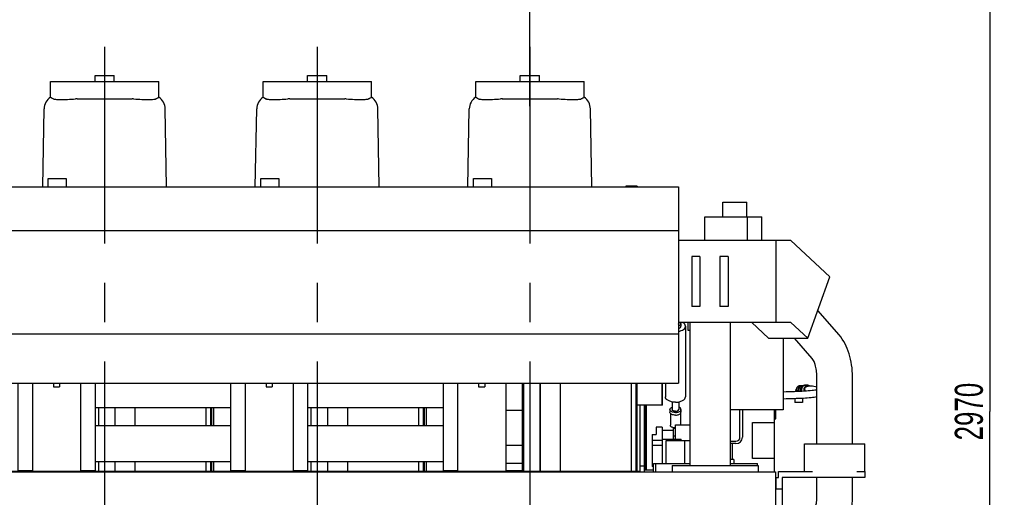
# Model space of a CAD drawing. Header units: millimetres. Extents: x 0 to 1189, y 0 to 841.
# Tile 83 of 100: x 786 to 909, y 664 to 723. Entities that reach past the tile are written whole.
import ezdxf
from ezdxf.enums import TextEntityAlignment as Align

# ---------------------------------------------------------------- set-up
doc = ezdxf.new("R2010")
doc.units = ezdxf.units.MM
doc.header["$LTSCALE"] = 65.395
doc.linetypes.add('CENTER', pattern=[0.6, 0.375, -0.075, 0.075, -0.075])
doc.layers.get('0').update_dxf_attribs({"linetype": 'CONTINUOUS'})
for name, color, linetype in [('1907_210700_40_SIMPLE1_X_ABL197', 7, 'CONTINUOUS'), ('1907_210700_40_SIMPLE1_X_ABL199', 7, 'CONTINUOUS'), ('1907_210700_40_SIMPLE1_X_ABL201', 7, 'CONTINUOUS'), ('1907_411000_10_SIMPLE1_E_ABL184', 7, 'CONTINUOUS'), ('1907_411100_04_SIMPLE1_D_ABL189', 7, 'CONTINUOUS'), ('1997_832000_08_SIMPLE1_X_ABL99', 7, 'CONTINUOUS'), ('32007_040000_TLKGS_KS_V_ABL104', 7, 'CONTINUOUS'), ('32007_041000_TLKGS_KS_V_ABL105', 7, 'CONTINUOUS'), ('32097_030000_TLKGS_V_ABL12', 7, 'CONTINUOUS'), ('32097_100000_TLKGS_V_ABL31', 7, 'CONTINUOUS'), ('32097_111000_01_SIMPLE1_X_ABL74', 7, 'CONTINUOUS'), ('32097_111400_01_SIMPLE1_X_ABL92', 7, 'CONTINUOUS'), ('32097_200000_TLKGS_V_ABL101', 7, 'CONTINUOUS'), ('32097_700000_TLKGS_V_ABL13', 7, 'CONTINUOUS'), ('32097_800000_TLKGS_V_ABL24', 7, 'CONTINUOUS'), ('new_view_1_VBL0', 7, 'CONTINUOUS')]:
    doc.layers.add(name, color=color, linetype=linetype)
doc.styles.get("Standard").update_dxf_attribs({"font": 'txt', "width": 0.6})
doc.dimstyles.new('DIMSTYLE_2', dxfattribs={"dimtxt": 3.5, "dimasz": 3.5, "dimexe": 1.8, "dimexo": 0, "dimgap": 0.875, "dimtad": 1, "dimdec": 0, "dimlfac": 20, "dimdsep": 46, "dimtxsty": 'STANDARD', "dimblk": '_FILLED', "dimblk1": '_FILLED', "dimblk2": '_FILLED', "dimcen": 0.09, "dimadec": 0, "dimazin": 0, "dimtp": 2, "dimtm": 2, "dimtfac": 1, "dimtdec": 0, "dimtofl": 0, "dimtmove": 0, "dimatfit": 3, "dimldrblk": '_FILLED', "dimfxl": 1, "dimtolj": 1, "dimarcsym": 0})
doc.dimstyles.new('DIMSTYLE_3', dxfattribs={"dimtxt": 3.5, "dimasz": 3.5, "dimexe": 1.8, "dimexo": 0, "dimgap": 0.875, "dimtad": 1, "dimdec": 1, "dimlfac": 20, "dimdsep": 46, "dimtxsty": 'STANDARD', "dimblk": '_FILLED', "dimblk1": '_FILLED', "dimblk2": '_FILLED', "dimcen": 0.09, "dimadec": 0, "dimazin": 0, "dimtp": 2, "dimtm": 2, "dimtfac": 1, "dimtdec": 1, "dimtofl": 0, "dimtmove": 0, "dimatfit": 3, "dimldrblk": '_FILLED', "dimfxl": 1, "dimtolj": 1, "dimarcsym": 0})

# ---------------------------------------------------------------- blocks, each defined once
blk = doc.blocks.new('_FILLED')
at = {"color": 0, "linetype": 'BYBLOCK'}
blk.add_solid([(0, 0), (-1, 0.167), (-1, -0.167)], dxfattribs=at)
blk = doc.blocks.new('*D2')
at = {"color": 2, "linetype": 'CONTINUOUS'}
for p, q in [((539.45, 712.82), (539.45, 760.35)), ((850, 712.35), (850, 760.35)), ((539.45, 758.55), (694.72, 758.55)), ((850, 758.55), (694.72, 758.55))]:
    blk.add_line(p, q, dxfattribs=at)
at = {"color": 2, "linetype": 'CONTINUOUS', "xscale": 3.5, "yscale": 3.5, "zscale": 3.5, "rotation": 180}
blk.add_blockref('_FILLED', (539.45, 758.55), dxfattribs=at)
at = {"color": 2, "linetype": 'CONTINUOUS', "xscale": 3.5, "yscale": 3.5, "zscale": 3.5}
blk.add_blockref('_FILLED', (850, 758.55), dxfattribs=at)
at = {"color": 2, "linetype": 'CONTINUOUS', "width": 0.647619}
blk.add_text(' 6335', height=3.5, dxfattribs=at).set_placement((694.72, 759.42), align=Align.CENTER)
blk = doc.blocks.new('*D23')
at = {"color": 2, "linetype": 'CONTINUOUS'}
for p, q in [((563.4, 748.5), (909.14, 748.5)), ((907.34, 748.5), (907.34, 674.25)), ((907.34, 600), (907.34, 674.25)), ((896.51, 600), (909.14, 600))]:
    blk.add_line(p, q, dxfattribs=at)
at = {"color": 2, "linetype": 'CONTINUOUS', "xscale": 3.5, "yscale": 3.5, "zscale": 3.5}
for p, rotation in [((907.34, 748.5), 90), ((907.34, 600), 270)]:
    blk.add_blockref('_FILLED', p, dxfattribs=dict(at, rotation=rotation))
at = {"color": 2, "linetype": 'CONTINUOUS', "width": 0.690476}
blk.add_text('2970', height=3.5, rotation=90, dxfattribs=at).set_placement((906.47, 674.25), align=Align.CENTER)
blk = doc.blocks.new('32097_727000_01_SIMPLE1_T1_VOR_PBL17', base_point=(710.94, 712.25))
at = {"layer": '32097_727000_01_SIMPLE1_T1_VOR_PBL17', "color": 7, "linetype": 'CONTINUOUS'}
for p, q in [((789.96, 703.35), (792.21, 703.35)), ((789.96, 702.3), (789.96, 703.35)), ((792.21, 703.35), (792.21, 702.3)), ((816.46, 703.35), (818.71, 703.35)), ((816.46, 702.3), (816.46, 703.35)), ((818.71, 703.35), (818.71, 702.3)), ((842.96, 703.35), (845.21, 703.35)), ((842.96, 702.3), (842.96, 703.35)), ((845.21, 703.35), (845.21, 702.3)), ((622.42, 702.3), (868.52, 702.3)), ((808.98, 702.3), (811.52, 702.3)), ((808.98, 702.3), (808.98, 702.3)), ((811.52, 702.3), (811.52, 702.3)), ((835.48, 702.3), (838.02, 702.3)), ((835.48, 702.3), (835.48, 702.3)), ((838.02, 702.3), (838.02, 702.3)), ((863.38, 702.37), (861.98, 702.37)), ((861.98, 702.37), (861.98, 702.3)), ((863.38, 702.31), (861.98, 702.31)), ((863.27, 702.31), (863.27, 702.3)), ((863.38, 702.37), (863.38, 702.3)), ((868.52, 702.3), (868.52, 677.8)), ((622.42, 696.83), (868.52, 696.83)), ((882.54, 695.58), (868.52, 695.58)), ((880.64, 695.58), (880.64, 685.38)), ((887.4, 691.08), (882.54, 695.58)), ((884.65, 683.43), (887.4, 691.08)), ((882.54, 685.38), (868.52, 685.38)), ((879.76, 683.43), (877.66, 685.38)), ((884.65, 683.43), (882.54, 685.38)), ((622.42, 683.93), (868.52, 683.93)), ((879.76, 683.43), (884.65, 683.43)), ((622.42, 677.8), (868.52, 677.8)), ((863.38, 675.05), (863.38, 677.8)), ((866.48, 675.05), (866.48, 677.8)), ((866.55, 675.05), (866.55, 677.8)), ((866.55, 675.05), (863.38, 675.05))]:
    blk.add_line(p, q, dxfattribs=at)
blk = doc.blocks.new('32097_727000_01_SIMPLE1_VORAB_ABL16', base_point=(710.94, 712.25))
at = {"layer": '32097_727000_01_SIMPLE1_T1_VOR_PBL17'}
blk.add_blockref('32097_727000_01_SIMPLE1_T1_VOR_PBL17', (710.94, 712.25), dxfattribs=at)
blk = doc.blocks.new('32097_700000_TLKGS_V_ABL13', base_point=(710.94, 712.25))
at = {"layer": '32097_727000_01_SIMPLE1_VORAB_ABL16'}
blk.add_blockref('32097_727000_01_SIMPLE1_VORAB_ABL16', (710.94, 712.25), dxfattribs=at)
blk = doc.blocks.new('32007_833000_01_SIMPLE1_T1_X_PBL170', base_point=(848.02, 672.35))
at = {"layer": '32007_833000_01_SIMPLE1_T1_X_PBL170', "color": 7, "linetype": 'CONTINUOUS'}
for p, q in [((849.05, 677.8), (849.05, 666.9)), ((847, 677.13), (847, 675.05)), ((847, 674.42), (849.05, 674.42)), ((847, 672.2), (847, 670.07)), ((847, 670.07), (849.05, 670.07)), ((847, 667.8), (849.05, 667.8)), ((847, 666.9), (849.05, 666.9))]:
    blk.add_line(p, q, dxfattribs=at)
blk = doc.blocks.new('32007_833000_01_SIMPLE1_X#AF1_ABL25', base_point=(709.48, 652.15))
at = {"layer": '32007_833000_01_SIMPLE1_T1_X_PBL170'}
blk.add_blockref('32007_833000_01_SIMPLE1_T1_X_PBL170', (848.02, 672.35), dxfattribs=at)
blk = doc.blocks.new('1997_832000_08_SIMPLE1_T2_X_PBL167', base_point=(791, 672.27))
at = {"layer": '1997_832000_08_SIMPLE1_T2_X_PBL167', "color": 7, "linetype": 'CONTINUOUS'}
for p, q in [((788, 677.8), (788, 672.2)), ((790.62, 677.8), (790.62, 677.32)), ((791.38, 677.8), (791.38, 677.32)), ((794, 677.8), (794, 672.2)), ((790.62, 677.32), (791.38, 677.32)), ((788, 670.93), (788, 666.75)), ((794, 670.93), (794, 666.75)), ((788, 666.8), (794, 666.8))]:
    blk.add_line(p, q, dxfattribs=at)
blk = doc.blocks.new('1997_832000_08_SIMPLE1_T2_X_PBL168', base_point=(817.5, 672.27))
at = {"layer": '1997_832000_08_SIMPLE1_T2_X_PBL168', "color": 7, "linetype": 'CONTINUOUS'}
for p, q in [((814.5, 677.8), (814.5, 672.2)), ((817.12, 677.8), (817.12, 677.32)), ((817.88, 677.8), (817.88, 677.32)), ((820.5, 677.8), (820.5, 672.2)), ((817.12, 677.32), (817.88, 677.32)), ((814.5, 670.93), (814.5, 666.75)), ((820.5, 670.93), (820.5, 666.75)), ((814.5, 666.8), (820.5, 666.8))]:
    blk.add_line(p, q, dxfattribs=at)
blk = doc.blocks.new('1997_832000_08_SIMPLE1_T2_X_PBL169', base_point=(844, 672.27))
at = {"layer": '1997_832000_08_SIMPLE1_T2_X_PBL169', "color": 7, "linetype": 'CONTINUOUS'}
for p, q in [((841, 677.8), (841, 672.2)), ((843.62, 677.8), (843.62, 677.32)), ((844.38, 677.8), (844.38, 677.32)), ((847, 677.8), (847, 672.2)), ((843.62, 677.32), (844.38, 677.32)), ((841, 670.93), (841, 666.75)), ((847, 671.26), (847, 666.75)), ((841, 666.8), (847, 666.8))]:
    blk.add_line(p, q, dxfattribs=at)
blk = doc.blocks.new('1997_832000_08_SIMPLE1_T3_X_PBL175', base_point=(787.1, 672.35))
at = {"layer": '1997_832000_08_SIMPLE1_T3_X_PBL175', "color": 7, "linetype": 'CONTINUOUS'}
for p, q in [((786.2, 677.8), (786.2, 666.9)), ((788, 677.14), (788, 675.05)), ((788, 672.2), (788, 670.11)), ((786.2, 666.9), (788, 666.9))]:
    blk.add_line(p, q, dxfattribs=at)
blk = doc.blocks.new('1997_832000_08_SIMPLE1_T3_X_PBL176', base_point=(794.9, 672.35))
at = {"layer": '1997_832000_08_SIMPLE1_T3_X_PBL176', "color": 7, "linetype": 'CONTINUOUS'}
for p, q in [((795.8, 677.8), (795.8, 666.9)), ((794, 677.14), (794, 675.05)), ((794, 672.2), (794, 670.11)), ((794, 666.9), (795.8, 666.9))]:
    blk.add_line(p, q, dxfattribs=at)
blk = doc.blocks.new('1997_832000_08_SIMPLE1_T3_X_PBL177', base_point=(813.6, 672.35))
at = {"layer": '1997_832000_08_SIMPLE1_T3_X_PBL177', "color": 7, "linetype": 'CONTINUOUS'}
for p, q in [((812.7, 677.8), (812.7, 666.9)), ((814.5, 677.14), (814.5, 675.05)), ((814.5, 672.2), (814.5, 670.11)), ((812.7, 666.9), (814.5, 666.9))]:
    blk.add_line(p, q, dxfattribs=at)
blk = doc.blocks.new('1997_832000_08_SIMPLE1_T3_X_PBL178', base_point=(821.4, 672.35))
at = {"layer": '1997_832000_08_SIMPLE1_T3_X_PBL178', "color": 7, "linetype": 'CONTINUOUS'}
for p, q in [((822.3, 677.8), (822.3, 666.9)), ((820.5, 677.14), (820.5, 675.05)), ((820.5, 672.2), (820.5, 670.11)), ((820.5, 666.9), (822.3, 666.9))]:
    blk.add_line(p, q, dxfattribs=at)
blk = doc.blocks.new('1997_832000_08_SIMPLE1_T3_X_PBL179', base_point=(840.1, 672.35))
at = {"layer": '1997_832000_08_SIMPLE1_T3_X_PBL179', "color": 7, "linetype": 'CONTINUOUS'}
for p, q in [((839.2, 677.8), (839.2, 666.9)), ((841, 677.14), (841, 675.05)), ((841, 672.2), (841, 670.11)), ((839.2, 666.9), (841, 666.9))]:
    blk.add_line(p, q, dxfattribs=at)
blk = doc.blocks.new('1997_832000_08_SIMPLE1_T5_X_PBL191', base_point=(738, 670.25))
at = {"layer": '1997_832000_08_SIMPLE1_T5_X_PBL191', "color": 7, "linetype": 'CONTINUOUS'}
for p, q in [((795.8, 672.5), (812.7, 672.5)), ((822.3, 672.5), (839.2, 672.5)), ((795.8, 668), (812.7, 668)), ((822.3, 668), (839.2, 668))]:
    blk.add_line(p, q, dxfattribs=at)
blk = doc.blocks.new('1997_832000_08_SIMPLE1_T5_X_PBL192', base_point=(738, 674.75))
at = {"layer": '1997_832000_08_SIMPLE1_T5_X_PBL192', "color": 7, "linetype": 'CONTINUOUS'}
for p, q in [((795.8, 674.75), (812.7, 674.75)), ((822.3, 674.75), (839.2, 674.75))]:
    blk.add_line(p, q, dxfattribs=at)
blk = doc.blocks.new('1997_832000_08_SIMPLE1_X_ABL99', base_point=(738, 672.27))
at = {"layer": '1997_832000_08_SIMPLE1_T2_X_PBL167'}
blk.add_blockref('1997_832000_08_SIMPLE1_T2_X_PBL167', (791, 672.27), dxfattribs=at)
at = {"layer": '1997_832000_08_SIMPLE1_T2_X_PBL168'}
blk.add_blockref('1997_832000_08_SIMPLE1_T2_X_PBL168', (817.5, 672.27), dxfattribs=at)
at = {"layer": '1997_832000_08_SIMPLE1_T2_X_PBL169'}
blk.add_blockref('1997_832000_08_SIMPLE1_T2_X_PBL169', (844, 672.27), dxfattribs=at)
at = {"layer": '1997_832000_08_SIMPLE1_T3_X_PBL175'}
blk.add_blockref('1997_832000_08_SIMPLE1_T3_X_PBL175', (787.1, 672.35), dxfattribs=at)
at = {"layer": '1997_832000_08_SIMPLE1_T3_X_PBL176'}
blk.add_blockref('1997_832000_08_SIMPLE1_T3_X_PBL176', (794.9, 672.35), dxfattribs=at)
at = {"layer": '1997_832000_08_SIMPLE1_T3_X_PBL177'}
blk.add_blockref('1997_832000_08_SIMPLE1_T3_X_PBL177', (813.6, 672.35), dxfattribs=at)
at = {"layer": '1997_832000_08_SIMPLE1_T3_X_PBL178'}
blk.add_blockref('1997_832000_08_SIMPLE1_T3_X_PBL178', (821.4, 672.35), dxfattribs=at)
at = {"layer": '1997_832000_08_SIMPLE1_T3_X_PBL179'}
blk.add_blockref('1997_832000_08_SIMPLE1_T3_X_PBL179', (840.1, 672.35), dxfattribs=at)
at = {"layer": '1997_832000_08_SIMPLE1_T5_X_PBL191'}
blk.add_blockref('1997_832000_08_SIMPLE1_T5_X_PBL191', (738, 670.25), dxfattribs=at)
at = {"layer": '1997_832000_08_SIMPLE1_T5_X_PBL192'}
blk.add_blockref('1997_832000_08_SIMPLE1_T5_X_PBL192', (738, 674.75), dxfattribs=at)
blk = doc.blocks.new('32097_800000_TLKGS_V_ABL24', base_point=(709.48, 652.15))
at = {"layer": '1997_832000_08_SIMPLE1_X_ABL99'}
blk.add_blockref('1997_832000_08_SIMPLE1_X_ABL99', (738, 672.27), dxfattribs=at)
at = {"layer": '32007_833000_01_SIMPLE1_X#AF1_ABL25'}
blk.add_blockref('32007_833000_01_SIMPLE1_X#AF1_ABL25', (709.48, 652.15), dxfattribs=at)
blk = doc.blocks.new('32097_111000_01_SIMPLE1_T1_X_PBL75', base_point=(741.55, 619.62))
at = {"layer": '32097_111000_01_SIMPLE1_T1_X_PBL75', "color": 7, "linetype": 'CONTINUOUS'}
for p, q in [((662, 666.75), (880.6, 666.75)), ((880.6, 666.75), (880.6, 614.3))]:
    blk.add_line(p, q, dxfattribs=at)
blk = doc.blocks.new('32097_111000_01_SIMPLE1_X_ABL74', base_point=(741.55, 619.625))
at = {"layer": '32097_111000_01_SIMPLE1_T1_X_PBL75'}
blk.add_blockref('32097_111000_01_SIMPLE1_T1_X_PBL75', (741.55, 619.625), dxfattribs=at)
blk = doc.blocks.new('32007_116500_01_SIMPLE1_T2_X_PBL188', base_point=(865.7, 667.25))
at = {"layer": '32007_116500_01_SIMPLE1_T2_X_PBL188', "color": 7, "linetype": 'CONTINUOUS'}
for q in [(865.75, 667.75), (865.65, 666.75)]:
    blk.add_line((865.65, 667.75), q, dxfattribs=at)
blk = doc.blocks.new('32007_116500_01_SIMPLE1_X#AF4_ABL79', base_point=(739.95, 684.83))
at = {"layer": '32007_116500_01_SIMPLE1_T2_X_PBL188'}
blk.add_blockref('32007_116500_01_SIMPLE1_T2_X_PBL188', (865.7, 667.25), dxfattribs=at)
blk = doc.blocks.new('32097_111400_01_SIMPLE1_T1_X_PBL93', base_point=(744.43, 672.3))
at = {"layer": '32097_111400_01_SIMPLE1_T1_X_PBL93', "color": 7, "linetype": 'CONTINUOUS'}
for p, q in [((849.26, 666.8), (849.26, 677.8)), ((851.3, 666.8), (851.3, 677.8)), ((851.32, 666.8), (851.32, 677.8)), ((853.8, 666.8), (853.8, 677.8)), ((862.65, 666.8), (862.65, 677.8)), ((863.25, 666.8), (863.25, 677.8)), ((863.37, 666.8), (863.37, 677.8)), ((863.75, 666.8), (863.75, 675.05)), ((796.26, 672.5), (796.26, 674.75)), ((798.3, 672.5), (798.3, 674.75)), ((798.32, 672.5), (798.32, 674.75)), ((800.8, 672.5), (800.8, 674.75)), ((809.65, 672.5), (809.65, 674.75)), ((810.25, 672.5), (810.25, 674.75)), ((810.37, 672.5), (810.37, 674.75)), ((810.6, 672.5), (810.6, 674.75)), ((822.76, 672.5), (822.76, 674.75)), ((824.8, 672.5), (824.8, 674.75)), ((824.82, 672.5), (824.82, 674.75)), ((827.3, 672.5), (827.3, 674.75)), ((836.15, 672.5), (836.15, 674.75)), ((836.75, 672.5), (836.75, 674.75)), ((836.87, 672.5), (836.87, 674.75)), ((837.1, 672.5), (837.1, 674.75)), ((796.26, 666.8), (796.26, 668)), ((798.3, 666.8), (798.3, 668)), ((798.32, 666.8), (798.32, 668)), ((800.8, 666.8), (800.8, 668)), ((809.65, 666.8), (809.65, 668)), ((810.25, 666.8), (810.25, 668)), ((810.37, 666.8), (810.37, 668)), ((810.6, 666.8), (810.6, 668)), ((822.76, 666.8), (822.76, 668)), ((824.8, 666.8), (824.8, 668)), ((824.82, 666.8), (824.82, 668)), ((827.3, 666.8), (827.3, 668)), ((836.15, 666.8), (836.15, 668)), ((836.75, 666.8), (836.75, 668)), ((836.87, 666.8), (836.87, 668)), ((837.1, 666.8), (837.1, 668)), ((767.5, 666.8), (788, 666.8)), ((786.5, 666.8), (786.5, 666.9)), ((794, 666.8), (814.5, 666.8)), ((812.83, 666.8), (812.83, 666.9)), ((813, 666.8), (813, 666.9)), ((820.5, 666.8), (841, 666.8)), ((839.33, 666.8), (839.33, 666.9)), ((839.5, 666.8), (839.5, 666.9)), ((847, 666.8), (863.75, 666.8))]:
    blk.add_line(p, q, dxfattribs=at)
blk = doc.blocks.new('32097_111400_01_SIMPLE1_X_ABL92', base_point=(744.43, 672.3))
at = {"layer": '32097_111400_01_SIMPLE1_T1_X_PBL93'}
blk.add_blockref('32097_111400_01_SIMPLE1_T1_X_PBL93', (744.43, 672.3), dxfattribs=at)
blk = doc.blocks.new('32097_171000_01_SIMPLE1_T1_X_PBL181', base_point=(745.02, 670.9))
at = {"layer": '32097_171000_01_SIMPLE1_T1_X_PBL181', "color": 7, "linetype": 'CONTINUOUS'}
for p, q in [((864.24, 675.05), (864.24, 666.94)), ((864.31, 675.05), (864.31, 666.98)), ((864.42, 675.05), (864.42, 667)), ((864.5, 675.05), (864.5, 667)), ((864.24, 667.45), (863.75, 667.45)), ((864.31, 666.98), (864.24, 666.98)), ((864.31, 666.94), (864.24, 666.94)), ((864.42, 667.01), (864.31, 667.01)), ((864.31, 667), (865.41, 667)), ((864.31, 666.75), (864.31, 666.98))]:
    blk.add_line(p, q, dxfattribs=at)
blk = doc.blocks.new('32097_171000_01_SIMPLE1_X_ABL180', base_point=(745.02, 670.9))
at = {"layer": '32097_171000_01_SIMPLE1_T1_X_PBL181'}
blk.add_blockref('32097_171000_01_SIMPLE1_T1_X_PBL181', (745.02, 670.9), dxfattribs=at)
blk = doc.blocks.new('32097_100000_TLKGS_V_ABL31', base_point=(729.23, 616.65))
at = {"layer": '32007_116500_01_SIMPLE1_X#AF4_ABL79'}
blk.add_blockref('32007_116500_01_SIMPLE1_X#AF4_ABL79', (739.95, 684.83), dxfattribs=at)
at = {"layer": '32097_111000_01_SIMPLE1_X_ABL74'}
blk.add_blockref('32097_111000_01_SIMPLE1_X_ABL74', (741.55, 619.62), dxfattribs=at)
at = {"layer": '32097_111400_01_SIMPLE1_X_ABL92'}
blk.add_blockref('32097_111400_01_SIMPLE1_X_ABL92', (744.43, 672.3), dxfattribs=at)
at = {"layer": '32097_171000_01_SIMPLE1_X_ABL180'}
blk.add_blockref('32097_171000_01_SIMPLE1_X_ABL180', (745.02, 670.9), dxfattribs=at)
blk = doc.blocks.new('1907_210700_40_SIMPLE1_T2_X_PBL198', base_point=(797, 648.7))
at = {"layer": '1907_210700_40_SIMPLE1_T2_X_PBL198', "color": 2, "linetype": 'CENTER'}
blk.add_line((797, 719.75), (797, 577.66), dxfattribs=at)
at = {"layer": '1907_210700_40_SIMPLE1_T2_X_PBL198', "color": 7, "linetype": 'CONTINUOUS'}
for p, q in [((795.8, 716.2), (798.2, 716.2)), ((795.8, 715.45), (795.8, 716.2)), ((798.2, 715.45), (798.2, 716.2)), ((790.25, 715.45), (803.75, 715.45)), ((790.25, 713.47), (790.25, 715.45)), ((803.75, 713.47), (803.75, 715.45)), ((793.57, 713.27), (800.43, 713.27)), ((789.28, 702.3), (789.45, 712.03)), ((804.71, 702.3), (804.55, 712.03))]:
    blk.add_line(p, q, dxfattribs=at)
for centre, radius, start, end in [((791.2, 712), 1.75, 122.8546, 179.0423), ((790.58, 713.23), 0.0524, 51.5282, 56.4511), ((793.57, 710.13), 3.14, 89.9865, 93.9813), ((800.44, 710.13), 3.13, 86.0227, 90.0625), ((803.42, 713.23), 0.0517, 123.3566, 128.2037), ((802.8, 712), 1.75, 0.9843, 56.9112)]:
    blk.add_arc(centre, radius, start, end, dxfattribs=at)
for points, knots in [([(790.25, 713.47), (790.25, 713.47), (790.25, 713.47), (790.25, 713.47), (790.25, 713.47)], [0, 0, 0, 0, 0.260085, 1, 1, 1, 1]), ([(790.27, 713.47), (790.3, 713.45), (790.41, 713.4), (790.52, 713.33), (790.61, 713.28)], [0, 0, 0, 0, 0.242691, 1, 1, 1, 1]), ([(790.61, 713.27), (790.62, 713.27), (790.65, 713.25), (790.74, 713.23), (790.91, 713.21), (791.18, 713.19), (791.52, 713.18), (791.92, 713.19), (792.54, 713.21), (793.02, 713.24), (793.35, 713.26)], [0, 0, 0, 0, 0.014473, 0.036542, 0.104049, 0.201512, 0.325978, 0.473353, 0.638647, 1, 1, 1, 1]), ([(800.65, 713.26), (800.98, 713.24), (801.46, 713.21), (802.08, 713.19), (802.48, 713.18), (802.82, 713.19), (803.09, 713.21), (803.26, 713.23), (803.35, 713.25), (803.38, 713.26), (803.39, 713.27)], [0, 0, 0, 0, 0.36138, 0.526686, 0.674072, 0.798546, 0.89601, 0.963503, 0.985556, 1, 1, 1, 1]), ([(803.39, 713.27), (803.42, 713.29), (803.53, 713.36), (803.65, 713.42), (803.73, 713.46)], [0, 0, 0, 0, 0.258219, 1, 1, 1, 1]), ([(803.75, 713.46), (803.75, 713.46), (803.75, 713.46), (803.75, 713.46), (803.75, 713.47)], [0, 0, 0, 0, 0.73992, 1, 1, 1, 1])]:
    blk.add_open_spline(points, degree=3, knots=knots, dxfattribs=at)
for points in [[(790.25, 713.47), (790.26, 713.47), (790.26, 713.47), (790.27, 713.47)], [(803.73, 713.46), (803.74, 713.46), (803.74, 713.46), (803.75, 713.46)]]:
    blk.add_open_spline(points, degree=3, dxfattribs=at)
blk = doc.blocks.new('1907_210700_40_SIMPLE1_X_ABL197', base_point=(797, 648.7))
at = {"layer": '1907_210700_40_SIMPLE1_T2_X_PBL198'}
blk.add_blockref('1907_210700_40_SIMPLE1_T2_X_PBL198', (797, 648.7), dxfattribs=at)
blk = doc.blocks.new('1907_210700_40_SIMPLE1_T2_X_PBL200', base_point=(823.5, 649.05))
at = {"layer": '1907_210700_40_SIMPLE1_T2_X_PBL200', "color": 2, "linetype": 'CENTER'}
blk.add_line((823.5, 719.75), (823.5, 578.36), dxfattribs=at)
at = {"layer": '1907_210700_40_SIMPLE1_T2_X_PBL200', "color": 7, "linetype": 'CONTINUOUS'}
for p, q in [((822.3, 716.2), (824.7, 716.2)), ((822.3, 715.45), (822.3, 716.2)), ((824.7, 715.45), (824.7, 716.2)), ((816.75, 715.45), (830.25, 715.45)), ((816.75, 713.47), (816.75, 715.45)), ((830.25, 713.47), (830.25, 715.45)), ((820.07, 713.27), (826.93, 713.27)), ((815.78, 702.3), (815.95, 712.03)), ((831.21, 702.3), (831.05, 712.03))]:
    blk.add_line(p, q, dxfattribs=at)
for centre, radius, start, end in [((817.7, 712), 1.75, 122.8546, 179.0423), ((817.08, 713.23), 0.0524, 51.5282, 56.4511), ((820.07, 710.13), 3.14, 89.9865, 93.9813), ((826.94, 710.13), 3.13, 86.0227, 90.0625), ((829.92, 713.23), 0.0517, 123.3566, 128.2037), ((829.3, 712), 1.75, 0.9843, 56.9112)]:
    blk.add_arc(centre, radius, start, end, dxfattribs=at)
for points, knots in [([(816.75, 713.47), (816.75, 713.47), (816.75, 713.47), (816.75, 713.47), (816.75, 713.47)], [0, 0, 0, 0, 0.260085, 1, 1, 1, 1]), ([(816.77, 713.47), (816.8, 713.45), (816.91, 713.4), (817.02, 713.33), (817.11, 713.28)], [0, 0, 0, 0, 0.242691, 1, 1, 1, 1]), ([(817.11, 713.27), (817.12, 713.27), (817.15, 713.25), (817.24, 713.23), (817.41, 713.21), (817.68, 713.19), (818.02, 713.18), (818.42, 713.19), (819.04, 713.21), (819.52, 713.24), (819.85, 713.26)], [0, 0, 0, 0, 0.014473, 0.036542, 0.104049, 0.201512, 0.325978, 0.473353, 0.638647, 1, 1, 1, 1]), ([(827.15, 713.26), (827.48, 713.24), (827.96, 713.21), (828.58, 713.19), (828.98, 713.18), (829.32, 713.19), (829.59, 713.21), (829.76, 713.23), (829.85, 713.25), (829.88, 713.26), (829.89, 713.27)], [0, 0, 0, 0, 0.36138, 0.526686, 0.674072, 0.798546, 0.89601, 0.963503, 0.985556, 1, 1, 1, 1]), ([(829.89, 713.27), (829.92, 713.29), (830.03, 713.36), (830.15, 713.42), (830.23, 713.46)], [0, 0, 0, 0, 0.258219, 1, 1, 1, 1]), ([(830.25, 713.46), (830.25, 713.46), (830.25, 713.46), (830.25, 713.46), (830.25, 713.47)], [0, 0, 0, 0, 0.73992, 1, 1, 1, 1])]:
    blk.add_open_spline(points, degree=3, knots=knots, dxfattribs=at)
for points in [[(816.75, 713.47), (816.76, 713.47), (816.76, 713.47), (816.77, 713.47)], [(830.23, 713.46), (830.24, 713.46), (830.24, 713.46), (830.25, 713.46)]]:
    blk.add_open_spline(points, degree=3, dxfattribs=at)
blk = doc.blocks.new('1907_210700_40_SIMPLE1_X_ABL199', base_point=(823.5, 649.05))
at = {"layer": '1907_210700_40_SIMPLE1_T2_X_PBL200'}
blk.add_blockref('1907_210700_40_SIMPLE1_T2_X_PBL200', (823.5, 649.05), dxfattribs=at)
blk = doc.blocks.new('1907_210700_40_SIMPLE1_T2_X_PBL202', base_point=(850, 649.51))
at = {"layer": '1907_210700_40_SIMPLE1_T2_X_PBL202', "color": 2, "linetype": 'CENTER'}
blk.add_line((850, 719.75), (850, 579.26), dxfattribs=at)
at = {"layer": '1907_210700_40_SIMPLE1_T2_X_PBL202', "color": 7, "linetype": 'CONTINUOUS'}
for p, q in [((848.8, 716.2), (851.2, 716.2)), ((848.8, 715.45), (848.8, 716.2)), ((851.2, 715.45), (851.2, 716.2)), ((843.25, 715.45), (856.75, 715.45)), ((843.25, 713.47), (843.25, 715.45)), ((856.75, 713.47), (856.75, 715.45)), ((846.57, 713.27), (853.43, 713.27)), ((842.28, 702.3), (842.45, 712.03)), ((857.71, 702.3), (857.55, 712.03))]:
    blk.add_line(p, q, dxfattribs=at)
for centre, radius, start, end in [((844.2, 712), 1.75, 122.8546, 179.0423), ((843.58, 713.23), 0.0524, 51.5282, 56.4511), ((846.57, 710.13), 3.14, 89.9865, 93.9813), ((853.44, 710.13), 3.13, 86.0227, 90.0625), ((856.42, 713.23), 0.0517, 123.3566, 128.2037), ((855.8, 712), 1.75, 0.9843, 56.9112)]:
    blk.add_arc(centre, radius, start, end, dxfattribs=at)
for points, knots in [([(843.25, 713.47), (843.25, 713.47), (843.25, 713.47), (843.25, 713.47), (843.25, 713.47)], [0, 0, 0, 0, 0.260085, 1, 1, 1, 1]), ([(843.27, 713.47), (843.3, 713.45), (843.41, 713.4), (843.52, 713.33), (843.61, 713.28)], [0, 0, 0, 0, 0.242691, 1, 1, 1, 1]), ([(843.61, 713.27), (843.62, 713.27), (843.65, 713.25), (843.74, 713.23), (843.91, 713.21), (844.18, 713.19), (844.52, 713.18), (844.92, 713.19), (845.54, 713.21), (846.02, 713.24), (846.35, 713.26)], [0, 0, 0, 0, 0.014473, 0.036542, 0.104049, 0.201512, 0.325978, 0.473353, 0.638647, 1, 1, 1, 1]), ([(853.65, 713.26), (853.98, 713.24), (854.46, 713.21), (855.08, 713.19), (855.48, 713.18), (855.82, 713.19), (856.09, 713.21), (856.26, 713.23), (856.35, 713.25), (856.38, 713.26), (856.39, 713.27)], [0, 0, 0, 0, 0.36138, 0.526686, 0.674072, 0.798546, 0.89601, 0.963503, 0.985556, 1, 1, 1, 1]), ([(856.39, 713.27), (856.42, 713.29), (856.53, 713.36), (856.65, 713.42), (856.73, 713.46)], [0, 0, 0, 0, 0.258219, 1, 1, 1, 1]), ([(856.75, 713.46), (856.75, 713.46), (856.75, 713.46), (856.75, 713.46), (856.75, 713.47)], [0, 0, 0, 0, 0.73992, 1, 1, 1, 1])]:
    blk.add_open_spline(points, degree=3, knots=knots, dxfattribs=at)
for points in [[(843.25, 713.47), (843.26, 713.47), (843.26, 713.47), (843.27, 713.47)], [(856.73, 713.46), (856.74, 713.46), (856.74, 713.46), (856.75, 713.46)]]:
    blk.add_open_spline(points, degree=3, dxfattribs=at)
blk = doc.blocks.new('1907_210700_40_SIMPLE1_X_ABL201', base_point=(850, 649.51))
at = {"layer": '1907_210700_40_SIMPLE1_T2_X_PBL202'}
blk.add_blockref('1907_210700_40_SIMPLE1_T2_X_PBL202', (850, 649.51), dxfattribs=at)
blk = doc.blocks.new('32097_200000_TLKGS_V_ABL101', base_point=(744, 647.78))
at = {"layer": '1907_210700_40_SIMPLE1_X_ABL197'}
blk.add_blockref('1907_210700_40_SIMPLE1_X_ABL197', (797, 648.7), dxfattribs=at)
at = {"layer": '1907_210700_40_SIMPLE1_X_ABL199'}
blk.add_blockref('1907_210700_40_SIMPLE1_X_ABL199', (823.5, 649.05), dxfattribs=at)
at = {"layer": '1907_210700_40_SIMPLE1_X_ABL201'}
blk.add_blockref('1907_210700_40_SIMPLE1_X_ABL201', (850, 649.51), dxfattribs=at)
blk = doc.blocks.new('32097_030000_TLKGS_V_ABL12', base_point=(710.94, 639.92))
at = {"layer": '32097_100000_TLKGS_V_ABL31'}
blk.add_blockref('32097_100000_TLKGS_V_ABL31', (729.23, 616.65), dxfattribs=at)
at = {"layer": '32097_200000_TLKGS_V_ABL101'}
blk.add_blockref('32097_200000_TLKGS_V_ABL101', (744, 647.78), dxfattribs=at)
at = {"layer": '32097_700000_TLKGS_V_ABL13'}
blk.add_blockref('32097_700000_TLKGS_V_ABL13', (710.94, 712.25), dxfattribs=at)
at = {"layer": '32097_800000_TLKGS_V_ABL24'}
blk.add_blockref('32097_800000_TLKGS_V_ABL24', (709.48, 652.15), dxfattribs=at)
blk = doc.blocks.new('1907_411000_10_SIMPLE1_T3_E_PBL185', base_point=(867.33, 676.39))
at = {"layer": '1907_411000_10_SIMPLE1_T3_E_PBL185', "color": 7, "linetype": 'CONTINUOUS'}
for p, q in [((868.55, 685.38), (868.55, 685.24)), ((868.84, 685.24), (868.84, 684.9)), ((869.4, 684.9), (869.4, 676.1)), ((866.9, 677.8), (866.9, 676.1)), ((867.75, 675.46), (867.75, 674.51)), ((868.55, 675.46), (868.55, 674.51)), ((867.46, 674.51), (867.46, 674.18)), ((867.52, 674.02), (867.52, 672.54)), ((868.77, 674.02), (868.77, 672.59)), ((868.84, 674.51), (868.84, 674.18)), ((865.25, 671.37), (865.75, 671.37)), ((865.25, 671.37), (865.25, 667.4)), ((866.5, 672.3), (865.75, 672.3)), ((865.75, 672.3), (865.75, 671.37)), ((866.5, 672.3), (866.5, 667.75)), ((866.5, 671.91), (867.88, 671.91)), ((867.88, 672.23), (867.88, 670.79)), ((867.88, 672.2), (868.15, 672.2)), ((866.5, 670.62), (865.25, 670.62)), ((866.5, 670.81), (867.88, 670.81)), ((867.88, 671.21), (868.15, 671.21)), ((866.5, 670), (865.25, 670)), ((865.41, 667.4), (865.25, 667.4))]:
    blk.add_line(p, q, dxfattribs=at)
for points, knots in [([(868.53, 684.92), (868.57, 684.94), (868.66, 684.97), (868.78, 685.06), (868.84, 685.17), (868.84, 685.24)], [0, 0, 0, 0, 0.308282, 0.576366, 1, 1, 1, 1]), ([(868.53, 684.59), (868.57, 684.6), (868.66, 684.64), (868.78, 684.73), (868.84, 684.84), (868.84, 684.9)], [0, 0, 0, 0, 0.308282, 0.576366, 1, 1, 1, 1]), ([(868.53, 684.25), (868.65, 684.27), (868.87, 684.33), (869.15, 684.48), (869.35, 684.67), (869.4, 684.83), (869.4, 684.9)], [0, 0, 0, 0, 0.313054, 0.585741, 0.810648, 1, 1, 1, 1]), ([(868.84, 685.24), (868.84, 685.25), (868.84, 685.3), (868.81, 685.35), (868.79, 685.38)], [0, 0, 0, 0, 0.239029, 1, 1, 1, 1]), ([(869.4, 684.9), (869.4, 684.99), (869.31, 685.2), (869.13, 685.33), (869.03, 685.38)], [0, 0, 0, 0, 0.442181, 1, 1, 1, 1]), ([(868.15, 675.41), (867.99, 675.41), (867.68, 675.45), (867.33, 675.57), (867.11, 675.71), (866.96, 675.86), (866.9, 676), (866.9, 676.1)], [0, 0, 0, 0, 0.312123, 0.592068, 0.713096, 0.820076, 1, 1, 1, 1]), ([(868.15, 675.41), (868.31, 675.41), (868.62, 675.45), (868.97, 675.57), (869.19, 675.71), (869.34, 675.86), (869.4, 676), (869.4, 676.1)], [0, 0, 0, 0, 0.312123, 0.592068, 0.713096, 0.820076, 1, 1, 1, 1]), ([(867.46, 674.51), (867.46, 674.57), (867.54, 674.72), (867.67, 674.79), (867.75, 674.82)], [0, 0, 0, 0, 0.428144, 1, 1, 1, 1]), ([(868.15, 674.13), (868.06, 674.13), (867.91, 674.15), (867.72, 674.21), (867.58, 674.29), (867.48, 674.39), (867.46, 674.47), (867.46, 674.51)], [0, 0, 0, 0, 0.311715, 0.526142, 0.712337, 0.867304, 1, 1, 1, 1]), ([(868.15, 673.8), (868.06, 673.8), (867.91, 673.81), (867.72, 673.87), (867.58, 673.95), (867.48, 674.05), (867.46, 674.14), (867.46, 674.18)], [0, 0, 0, 0, 0.311715, 0.526142, 0.712337, 0.867304, 1, 1, 1, 1]), ([(868.15, 674.29), (868.1, 674.29), (867.95, 674.3), (867.75, 674.4), (867.75, 674.51)], [0, 0, 0, 0, 0.325835, 1, 1, 1, 1]), ([(868.15, 674.29), (868.2, 674.29), (868.35, 674.3), (868.55, 674.4), (868.55, 674.51)], [0, 0, 0, 0, 0.325835, 1, 1, 1, 1]), ([(868.15, 674.13), (868.24, 674.13), (868.39, 674.15), (868.58, 674.21), (868.72, 674.29), (868.82, 674.39), (868.84, 674.47), (868.84, 674.51)], [0, 0, 0, 0, 0.311715, 0.526142, 0.712337, 0.867304, 1, 1, 1, 1]), ([(868.15, 673.8), (868.24, 673.8), (868.39, 673.81), (868.58, 673.87), (868.72, 673.95), (868.82, 674.05), (868.84, 674.14), (868.84, 674.18)], [0, 0, 0, 0, 0.311715, 0.526142, 0.712337, 0.867304, 1, 1, 1, 1]), ([(868.84, 674.51), (868.84, 674.57), (868.76, 674.72), (868.63, 674.79), (868.55, 674.82)], [0, 0, 0, 0, 0.428144, 1, 1, 1, 1]), ([(867.88, 672.23), (867.83, 672.25), (867.74, 672.28), (867.62, 672.35), (867.54, 672.44), (867.52, 672.51), (867.52, 672.54)], [0, 0, 0, 0, 0.309937, 0.578851, 0.80442, 1, 1, 1, 1]), ([(868.15, 672.2), (868.13, 672.2), (868.03, 672.2), (867.94, 672.22), (867.88, 672.23)], [0, 0, 0, 0, 0.256001, 1, 1, 1, 1])]:
    blk.add_open_spline(points, degree=3, knots=knots, dxfattribs=at)
blk.add_open_spline([(868.53, 685.17), (868.54, 685.19), (868.55, 685.21), (868.55, 685.24)], degree=3, dxfattribs=at)
blk = doc.blocks.new('1907_411000_10_SIMPLE1_T1_E_PBL193', base_point=(883.69, 676.47))
at = {"layer": '1907_411000_10_SIMPLE1_T1_E_PBL193', "color": 7, "linetype": 'CONTINUOUS'}
for p, q in [((883.87, 677.47), (883.66, 677.47)), ((883.98, 677.47), (883.94, 677.47)), ((884.35, 677.54), (884.24, 677.54)), ((884.69, 677.54), (884.39, 677.54)), ((885.02, 677.42), (884.69, 677.42)), ((885.77, 677.28), (885.25, 677.4)), ((883.02, 675.9), (883.02, 675.39)), ((883.98, 675.39), (883.02, 675.39)), ((883.98, 675.94), (883.98, 675.39))]:
    blk.add_line(p, q, dxfattribs=at)
for centre, radius, start, end in [((883.87, 677.02), 0.443, 84.92, 89.9969), ((884.39, 677.03), 0.513, 90.0023, 94.3493), ((884.72, 676.99), 0.45, 185.1729, 201.0376)]:
    blk.add_arc(centre, radius, start, end, dxfattribs=at)
for points, knots in [([(883.66, 677.47), (883.59, 677.47), (883.43, 677.42), (883.26, 677.25), (883.19, 677.01), (883.22, 676.84), (883.26, 676.77)], [0, 0, 0, 0, 0.245298, 0.494255, 0.746972, 1, 1, 1, 1]), ([(883.87, 677.47), (883.79, 677.47), (883.63, 677.42), (883.46, 677.25), (883.39, 677.02), (883.42, 676.85), (883.45, 676.78)], [0, 0, 0, 0, 0.245304, 0.49422, 0.746899, 1, 1, 1, 1]), ([(883.94, 677.47), (883.87, 677.47), (883.71, 677.42), (883.54, 677.25), (883.47, 677.02), (883.5, 676.86), (883.53, 676.78)], [0, 0, 0, 0, 0.245308, 0.494203, 0.746864, 1, 1, 1, 1]), ([(884.24, 677.54), (884.15, 677.54), (883.98, 677.49), (883.78, 677.31), (883.69, 677.06), (883.71, 676.88), (883.74, 676.8)], [0, 0, 0, 0, 0.245365, 0.494083, 0.74656, 1, 1, 1, 1]), ([(884.35, 677.54), (884.27, 677.54), (884.1, 677.49), (883.9, 677.31), (883.81, 677.06), (883.83, 676.88), (883.86, 676.8)], [0, 0, 0, 0, 0.245374, 0.494072, 0.746526, 1, 1, 1, 1]), ([(884.35, 677.54), (884.27, 677.53), (884.11, 677.48), (883.93, 677.3), (883.85, 677.06), (883.86, 676.88), (883.89, 676.8)], [0, 0, 0, 0, 0.245472, 0.494351, 0.746739, 1, 1, 1, 1]), ([(884.69, 677.54), (884.61, 677.54), (884.44, 677.5), (884.24, 677.32), (884.15, 677.08), (884.16, 676.9), (884.19, 676.82)], [0, 0, 0, 0, 0.245411, 0.494044, 0.746416, 1, 1, 1, 1]), ([(884.69, 677.54), (884.78, 677.54), (884.89, 677.51), (884.99, 677.45), (885.01, 677.43)], [0, 0, 0, 0, 0.746776, 1, 1, 1, 1]), ([(881.6, 676.73), (882.07, 676.74), (882.94, 676.76), (884.14, 676.81), (884.98, 676.88), (885.5, 676.94), (885.69, 676.97), (885.77, 676.99)], [0, 0, 0, 0, 0.335113, 0.628385, 0.857292, 0.941045, 1, 1, 1, 1]), ([(883.15, 676.77), (883.15, 676.8), (883.16, 676.89), (883.19, 676.98), (883.21, 677.05)], [0, 0, 0, 0, 0.265083, 1, 1, 1, 1]), ([(883.79, 677.3), (883.74, 677.23), (883.67, 677.06), (883.69, 676.88), (883.73, 676.79)], [0, 0, 0, 0, 0.498761, 1, 1, 1, 1]), ([(884.27, 676.95), (884.27, 677.01), (884.28, 677.13), (884.37, 677.29), (884.51, 677.4), (884.63, 677.42), (884.69, 677.42)], [0, 0, 0, 0, 0.25398, 0.505866, 0.75425, 1, 1, 1, 1]), ([(881.6, 675.86), (882.04, 675.87), (882.87, 675.89), (884.03, 675.93), (884.98, 676), (885.54, 676.07), (885.77, 676.11)], [0, 0, 0, 0, 0.314967, 0.5967, 0.828777, 1, 1, 1, 1])]:
    blk.add_open_spline(points, degree=3, knots=knots, dxfattribs=at)
blk.add_open_spline([(885.25, 677.4), (885.17, 677.42), (885.1, 677.42), (885.02, 677.42)], degree=3, dxfattribs=at)
blk = doc.blocks.new('1907_411000_10_SIMPLE1_T2_E_PBL196', base_point=(875.37, 697.98447))
at = {"layer": '1907_411000_10_SIMPLE1_T2_E_PBL196', "color": 7, "linetype": 'CONTINUOUS'}
for p, q in [((874.04, 700.3887), (877.04, 700.3887)), ((874.04, 698.5637), (874.04, 700.3887)), ((877.04, 698.5637), (877.04, 700.3887)), ((871.825, 698.5637), (878.915, 698.5637)), ((871.825, 695.58025), (871.825, 698.5637)), ((877.125, 695.58025), (877.125, 698.5637)), ((878.915, 695.58025), (878.915, 698.5637))]:
    blk.add_line(p, q, dxfattribs=at)
blk = doc.blocks.new('1907_411000_10_SIMPLE1_E_ABL184', base_point=(875.51, 683.89))
at = {"layer": '1907_411000_10_SIMPLE1_T1_E_PBL193'}
blk.add_blockref('1907_411000_10_SIMPLE1_T1_E_PBL193', (883.69, 676.47), dxfattribs=at)
at = {"layer": '1907_411000_10_SIMPLE1_T2_E_PBL196'}
blk.add_blockref('1907_411000_10_SIMPLE1_T2_E_PBL196', (875.37, 697.98), dxfattribs=at)
at = {"layer": '1907_411000_10_SIMPLE1_T3_E_PBL185'}
blk.add_blockref('1907_411000_10_SIMPLE1_T3_E_PBL185', (867.33, 676.39), dxfattribs=at)
blk = doc.blocks.new('34007_391700_01_SIMPLE1_T1_X_PBL187', base_point=(873.504, 676.06512))
at = {"layer": '34007_391700_01_SIMPLE1_T1_X_PBL187', "color": 7, "linetype": 'CONTINUOUS'}
for p, q in [((869.748, 684.35), (869.748, 685.38025)), ((869.95, 684.35), (869.748, 684.35)), ((881.598, 683.43025), (881.598, 674.45)), ((881.598, 674.45), (874.95, 674.45)), ((876.198, 671.05), (876.198, 674.45)), ((876.498, 674.45), (876.498, 671.05)), ((874.95, 670.55), (875.698, 670.55)), ((875.698, 670.25), (874.95, 670.25)), ((875.248, 668.25), (875.248, 670.25)), ((865.41, 667.75), (865.65, 667.75)), ((865.41, 666.75), (865.41, 667.75)), ((865.7503, 667.75), (869.95, 667.75)), ((875.448, 668.25), (874.95, 668.25)), ((874.95, 667.75), (878.36, 667.75)), ((875.448, 668.25), (875.448, 667.75)), ((878.36, 667.5), (878.36, 667.75))]:
    blk.add_line(p, q, dxfattribs=at)
for radius in [0.8, 0.5]:
    blk.add_arc((875.698, 671.05), radius, 270, 360, dxfattribs=at)
blk = doc.blocks.new('34007_391700_01_SIMPLE1_X_ABL186', base_point=(873.504, 676.065125))
at = {"layer": '34007_391700_01_SIMPLE1_T1_X_PBL187'}
blk.add_blockref('34007_391700_01_SIMPLE1_T1_X_PBL187', (873.504, 676.065125), dxfattribs=at)
blk = doc.blocks.new('1907_411100_04_SIMPLE1_T1_D_PBL190', base_point=(873.83, 670.6))
at = {"layer": '1907_411100_04_SIMPLE1_T1_D_PBL190', "color": 7, "linetype": 'CONTINUOUS'}
for p, q in [((880.5, 666.75), (880.5, 674.45)), ((880.65, 673.34), (880.65, 674.45)), ((868.15, 672.59), (869.95, 672.59)), ((868.15, 670.79), (868.15, 672.59)), ((877.75, 672.89), (880.5, 672.89)), ((877.75, 668.39), (877.75, 672.89)), ((880.5, 673.34), (880.65, 673.34)), ((867, 670.64), (869.95, 670.64)), ((867, 667.75), (867, 670.64)), ((867.23, 670.79), (868.87, 670.79)), ((867.23, 670.64), (867.23, 670.79)), ((868.87, 670.64), (868.87, 670.79)), ((869.3, 667.79), (869.3, 670.64)), ((867, 667.79), (869.95, 667.79)), ((868.8, 667.79), (868.8, 667.75)), ((880.5, 668.39), (877.75, 668.39))]:
    blk.add_line(p, q, dxfattribs=at)
blk = doc.blocks.new('1907_411100_04_SIMPLE1_D_ABL189', base_point=(873.825, 670.6))
at = {"layer": '1907_411100_04_SIMPLE1_T1_D_PBL190'}
blk.add_blockref('1907_411100_04_SIMPLE1_T1_D_PBL190', (873.825, 670.6), dxfattribs=at)
blk = doc.blocks.new('32007_041000_TLKGS_KS_V_ABL105', base_point=(732.85, 632.21))
at = {"layer": '1907_411000_10_SIMPLE1_E_ABL184'}
blk.add_blockref('1907_411000_10_SIMPLE1_E_ABL184', (875.51, 683.89), dxfattribs=at)
at = {"layer": '1907_411100_04_SIMPLE1_D_ABL189'}
blk.add_blockref('1907_411100_04_SIMPLE1_D_ABL189', (873.83, 670.6), dxfattribs=at)
at = {"layer": '34007_391700_01_SIMPLE1_X_ABL186'}
blk.add_blockref('34007_391700_01_SIMPLE1_X_ABL186', (873.5, 676.07), dxfattribs=at)
blk = doc.blocks.new('32007_723000_05_SIMPLE1_T1_X_PBL158', base_point=(879.75, 665.38))
at = {"layer": '32007_723000_05_SIMPLE1_T1_X_PBL158', "color": 7, "linetype": 'CONTINUOUS'}
for p, q in [((871.2, 693.62), (870.2, 693.62)), ((870.2, 693.62), (870.2, 687.38)), ((871.2, 693.62), (871.2, 687.38)), ((874.7, 693.62), (873.7, 693.62)), ((873.7, 693.62), (873.7, 687.38)), ((874.7, 693.62), (874.7, 687.38)), ((871.2, 687.38), (870.2, 687.38)), ((874.7, 687.38), (873.7, 687.38)), ((888.54, 683.82), (885.88, 686.86)), ((869.95, 685.38), (869.95, 667.5)), ((874.95, 685.38), (874.95, 667.5)), ((885.2, 680.89), (882.97, 683.43)), ((885.77, 670.24), (885.77, 678.6)), ((890.21, 670.24), (890.21, 678.6)), ((884.24, 670.24), (891.74, 670.24)), ((884.24, 666.76), (884.24, 670.24)), ((891.74, 666.76), (891.74, 670.24)), ((867.75, 667.5), (878.45, 667.5)), ((867.75, 667.5), (867.75, 666.75)), ((878.45, 667.5), (878.45, 666.75)), ((881, 666.76), (885.24, 666.76)), ((881, 666.01), (881, 666.76)), ((890.74, 666.76), (891.74, 666.76)), ((891.74, 666.76), (891.74, 666.01)), ((880.7, 666.01), (881, 666.01)), ((880.7, 664.62), (880.7, 666.01)), ((891.74, 666.01), (881.45, 666.01)), ((881.45, 666.01), (881.45, 664.62)), ((885.77, 663.27), (885.77, 666.01)), ((890.21, 663.27), (890.21, 666.01)), ((880.6, 664.62), (881.45, 664.62)), ((881.45, 664.62), (881.45, 637.12)), ((881.45, 661.11), (883.61, 661.11)), ((881.45, 656.66), (883.61, 656.66)), ((880.6, 637.12), (881.45, 637.12))]:
    blk.add_line(p, q, dxfattribs=at)
for radius in [6.6, 2.16]:
    blk.add_arc((883.61, 663.27), radius, 270, 360, dxfattribs=at)
for points, knots in [([(890.21, 678.6), (890.21, 679.09), (890.15, 680.06), (889.75, 681.88), (889.13, 683.15), (888.54, 683.82)], [0, 0, 0, 0, 0.265466, 0.523128, 1, 1, 1, 1]), ([(885.77, 678.6), (885.77, 678.86), (885.74, 679.37), (885.6, 680.06), (885.41, 680.56), (885.27, 680.81), (885.2, 680.89)], [0, 0, 0, 0, 0.335138, 0.639431, 0.876188, 1, 1, 1, 1])]:
    blk.add_open_spline(points, degree=3, knots=knots, dxfattribs=at)
blk = doc.blocks.new('32007_723000_05_SIMPLE1_X_ABL157', base_point=(879.745, 665.375))
at = {"layer": '32007_723000_05_SIMPLE1_T1_X_PBL158'}
blk.add_blockref('32007_723000_05_SIMPLE1_T1_X_PBL158', (879.745, 665.375), dxfattribs=at)
blk = doc.blocks.new('32007_042000_TLKGS_KS_TL_V_ABL156', base_point=(879.745, 665.375))
at = {"layer": '32007_723000_05_SIMPLE1_X_ABL157'}
blk.add_blockref('32007_723000_05_SIMPLE1_X_ABL157', (879.745, 665.375), dxfattribs=at)
blk = doc.blocks.new('32007_040000_TLKGS_KS_V_ABL104', base_point=(732.85, 632.21))
at = {"layer": '32007_041000_TLKGS_KS_V_ABL105'}
blk.add_blockref('32007_041000_TLKGS_KS_V_ABL105', (732.85, 632.21), dxfattribs=at)
at = {"layer": '32007_042000_TLKGS_KS_TL_V_ABL156'}
blk.add_blockref('32007_042000_TLKGS_KS_TL_V_ABL156', (879.75, 665.38), dxfattribs=at)
blk = doc.blocks.new('32097_000000_TLKGS_MARKETING_ABL3', base_point=(713.72, 639.92))
at = {"layer": '32007_040000_TLKGS_KS_V_ABL104'}
blk.add_blockref('32007_040000_TLKGS_KS_V_ABL104', (732.85, 632.21), dxfattribs=at)
at = {"layer": '32097_030000_TLKGS_V_ABL12'}
blk.add_blockref('32097_030000_TLKGS_V_ABL12', (710.94, 639.92), dxfattribs=at)
blk = doc.blocks.new('NEW_VIEW_1_VBL0', base_point=(706, 642.16))
at = {"layer": '32097_000000_TLKGS_MARKETING_ABL3'}
blk.add_blockref('32097_000000_TLKGS_MARKETING_ABL3', (713.72, 639.92), dxfattribs=at)

msp = doc.modelspace()

# ---------------------------------------------------------------- block references
at = {"layer": 'new_view_1_VBL0'}
msp.add_blockref('NEW_VIEW_1_VBL0', (706.00373, 642.16278), dxfattribs=at)

# ---------------------------------------------------------------- dimensions: what is measured, and where the dimension line sits
at = {"color": 2, "linetype": 'CONTINUOUS'}
dim = msp.add_linear_dim(base=(539.44996, 758.54897), p1=(850, 712.3475), p2=(539.44996, 712.81683), angle=180, text=' 6335', dimstyle='DIMSTYLE_3', dxfattribs=at)
dim.commit()
dim.dimension.update_dxf_attribs({"geometry": '*D2', "text_midpoint": (695.59998, 758.54897), "dimtype": 160})
dim = msp.add_linear_dim(base=(907.34263, 748.5), p1=(896.5075, 600), p2=(563.39996, 748.5), angle=90, dimstyle='DIMSTYLE_2', dxfattribs=at)
dim.commit()
dim.dimension.update_dxf_attribs({"geometry": '*D23', "text_midpoint": (907.34263, 673.91669), "dimtype": 160})

doc.saveas('drawing.dxf')
